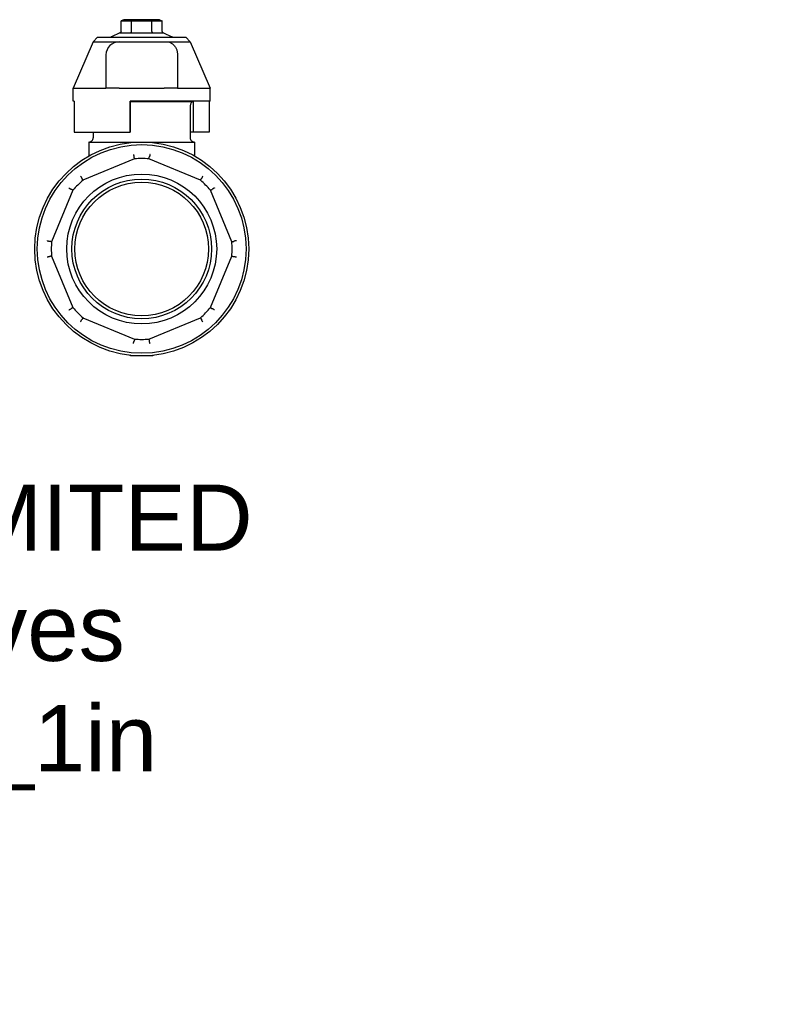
# Model space of a CAD drawing. Header units: millimetres. Extents: x 224 to 1586, y 44 to 350.
# Tile 4 of 4: x 392 to 564, y 44 to 267. Entities that reach past the tile are written whole.
import ezdxf

# ---------------------------------------------------------------- set-up
doc = ezdxf.new("R2010")
doc.units = ezdxf.units.MM
doc.layers.add('DETAIL', color=2, linetype='Continuous')
doc.layers.add('TEXT', color=7, linetype='Continuous')
doc.styles.get("Standard").update_dxf_attribs({"font": 'TAHOMA.TTF'})

msp = doc.modelspace()

# ---------------------------------------------------------------- linework, layer by layer
at = {"layer": 'DETAIL'}
for p, q in [((415.58, 266.93), (415, 266.64)), ((415, 264.23), (415, 266.64)), ((415, 266.64), (417.31, 266.64)), ((417.6, 266.93), (415.58, 266.93)), ((417.6, 266.93), (417.31, 266.64)), ((417.31, 264.23), (417.31, 266.64)), ((417.31, 266.64), (421.93, 266.64)), ((421.64, 266.93), (417.6, 266.93)), ((423.66, 266.93), (421.64, 266.93)), ((421.64, 266.93), (421.93, 266.64)), ((421.93, 264.23), (421.93, 266.64)), ((421.93, 266.64), (424.24, 266.64)), ((423.66, 266.93), (424.24, 266.64)), ((424.24, 264.23), (424.24, 266.64)), ((414.67, 263.93), (412.81, 263.06)), ((414.66, 263.93), (417.13, 263.93)), ((417.16, 263.93), (422.08, 263.93)), ((422.11, 263.93), (424.58, 263.93)), ((424.58, 263.93), (426.43, 263.06)), ((408.62, 261.93), (404.12, 251.43)), ((409.62, 262.93), (408.62, 261.93)), ((408.62, 261.93), (414.52, 261.93)), ((409.62, 262.93), (429.62, 262.93)), ((414.52, 261.93), (419.62, 261.93)), ((419.62, 261.93), (424.72, 261.93)), ((424.72, 261.93), (425.62, 261.93)), ((425.62, 261.93), (430.62, 261.93)), ((429.62, 262.93), (430.62, 261.93)), ((430.62, 261.93), (435.12, 251.43)), ((427.72, 259.06), (427.72, 251.43)), ((411.52, 258.93), (411.52, 256.84)), ((411.52, 256.84), (411.52, 251.43)), ((404.12, 248.43), (404.12, 251.43)), ((404.12, 251.43), (411.52, 251.43)), ((414.52, 251.43), (411.52, 251.43)), ((414.52, 251.43), (424.72, 251.43)), ((427.72, 251.43), (424.72, 251.43)), ((427.72, 251.43), (435.12, 251.43)), ((427.72, 251.43), (427.72, 251.43)), ((435.12, 248.43), (435.12, 251.43)), ((404.34, 248.43), (404.12, 248.43)), ((404.34, 248.43), (404.34, 241.43)), ((417.02, 241.43), (417.02, 248.43)), ((417.02, 248.43), (417.02, 241.43)), ((435.12, 248.43), (417.02, 248.43)), ((417.02, 248.4), (431.37, 248.4)), ((431.34, 241.43), (431.34, 248.39)), ((431.37, 248.43), (431.37, 248.4)), ((434.9, 248.43), (434.9, 241.43)), ((430.62, 247.43), (430.62, 240.16)), ((404.34, 241.43), (417.02, 241.43)), ((408.62, 241.43), (408.62, 240.16)), ((417.02, 241.43), (417.02, 241.43)), ((431.34, 241.43), (430.62, 241.43)), ((434.9, 241.43), (431.34, 241.43)), ((407.64, 239.18), (431.6, 239.18)), ((407.64, 239.18), (407.64, 236.01)), ((431.6, 239.18), (431.6, 236.01)), ((418, 235.37), (406.31, 230.52)), ((432.93, 230.52), (421.24, 235.37)), ((404.02, 228.23), (399.18, 216.55)), ((440.06, 216.55), (435.22, 228.23)), ((399.18, 213.31), (404.02, 201.62)), ((435.22, 201.62), (440.06, 213.31)), ((406.31, 199.33), (418, 194.49)), ((421.24, 194.49), (432.93, 199.33)), ((419.62, 190.68), (417.33, 190.68)), ((421.91, 190.68), (419.62, 190.68))]:
    msp.add_line(p, q, dxfattribs=at)
at = {"layer": 'DETAIL', "flags": 128}
for points in [[(414.66, 263.93), (414.66, 263.93), (414.66, 263.93), (414.66, 263.93), (414.66, 263.93), (414.66, 263.93), (414.66, 263.93), (414.66, 263.93), (414.66, 263.93), (414.66, 263.93), (414.66, 263.93), (414.66, 263.93), (414.66, 263.93), (414.66, 263.93), (414.66, 263.93), (414.66, 263.93), (414.66, 263.93), (414.66, 263.93), (414.66, 263.93), (414.66, 263.93), (414.66, 263.93), (414.66, 263.93), (414.66, 263.93), (414.66, 263.93), (414.66, 263.93)], [(417.13, 263.93), (417.13, 263.93), (417.13, 263.93), (417.13, 263.93), (417.13, 263.93), (417.13, 263.93), (417.13, 263.93), (417.13, 263.93), (417.13, 263.93), (417.13, 263.93), (417.13, 263.93), (417.13, 263.93), (417.13, 263.93), (417.14, 263.93), (417.14, 263.93), (417.14, 263.93), (417.14, 263.93), (417.14, 263.93), (417.14, 263.93), (417.14, 263.93), (417.14, 263.93), (417.14, 263.93), (417.14, 263.93), (417.14, 263.93), (417.14, 263.93)], [(417.14, 263.93), (417.14, 263.93), (417.14, 263.93), (417.14, 263.93), (417.14, 263.93), (417.15, 263.93), (417.15, 263.93), (417.15, 263.93), (417.15, 263.93), (417.15, 263.93), (417.15, 263.93), (417.15, 263.93), (417.15, 263.93), (417.15, 263.93), (417.15, 263.93), (417.15, 263.93), (417.15, 263.93), (417.15, 263.93), (417.15, 263.93), (417.15, 263.93), (417.15, 263.93), (417.15, 263.93), (417.16, 263.93), (417.16, 263.93), (417.16, 263.93)], [(422.08, 263.93), (422.08, 263.93), (422.09, 263.93), (422.09, 263.93), (422.09, 263.93), (422.09, 263.93), (422.09, 263.93), (422.09, 263.93), (422.09, 263.93), (422.09, 263.93), (422.09, 263.93), (422.09, 263.93), (422.09, 263.93), (422.09, 263.93), (422.09, 263.93), (422.09, 263.93), (422.09, 263.93), (422.09, 263.93), (422.09, 263.93), (422.1, 263.93), (422.1, 263.93), (422.1, 263.93), (422.1, 263.93), (422.1, 263.93), (422.1, 263.93)], [(422.1, 263.93), (422.1, 263.93), (422.1, 263.93), (422.1, 263.93), (422.1, 263.93), (422.1, 263.93), (422.1, 263.93), (422.1, 263.93), (422.1, 263.93), (422.1, 263.93), (422.1, 263.93), (422.11, 263.93), (422.11, 263.93), (422.11, 263.93), (422.11, 263.93), (422.11, 263.93), (422.11, 263.93), (422.11, 263.93), (422.11, 263.93), (422.11, 263.93), (422.11, 263.93), (422.11, 263.93), (422.11, 263.93), (422.11, 263.93), (422.11, 263.93)], [(424.58, 263.93), (424.58, 263.93), (424.58, 263.93), (424.58, 263.93), (424.58, 263.93), (424.58, 263.93), (424.58, 263.93), (424.58, 263.93), (424.58, 263.93), (424.58, 263.93), (424.58, 263.93), (424.58, 263.93), (424.58, 263.93), (424.58, 263.93), (424.58, 263.93), (424.58, 263.93), (424.58, 263.93), (424.58, 263.93), (424.58, 263.93), (424.58, 263.93), (424.58, 263.93), (424.58, 263.93), (424.58, 263.93), (424.58, 263.93), (424.58, 263.93)], [(425.62, 261.93), (425.77, 261.88), (425.92, 261.83), (426.06, 261.77), (426.2, 261.7), (426.33, 261.62), (426.46, 261.54), (426.59, 261.45), (426.71, 261.35), (426.84, 261.23), (426.95, 261.11), (427.06, 260.99), (427.16, 260.85), (427.26, 260.71), (427.34, 260.56), (427.42, 260.41), (427.49, 260.26), (427.55, 260.11), (427.59, 259.96), (427.63, 259.81), (427.67, 259.66), (427.69, 259.51), (427.71, 259.36), (427.72, 259.21), (427.72, 259.06)], [(417.73, 236.39), (417.74, 236.35), (417.75, 236.31), (417.76, 236.28), (417.77, 236.24), (417.78, 236.21), (417.79, 236.17), (417.8, 236.14), (417.81, 236.11), (417.81, 236.08), (417.82, 236.05), (417.83, 236.02), (417.84, 235.99), (417.84, 235.97), (417.85, 235.95), (417.86, 235.93), (417.86, 235.91), (417.87, 235.89), (417.87, 235.88), (417.88, 235.86), (417.88, 235.85), (417.88, 235.84), (417.89, 235.84), (417.89, 235.83), (417.89, 235.83)], [(418, 235.37), (418, 235.38), (417.99, 235.4), (417.99, 235.42), (417.98, 235.44), (417.98, 235.45), (417.98, 235.47), (417.97, 235.49), (417.97, 235.51), (417.96, 235.53), (417.96, 235.54), (417.95, 235.56), (417.95, 235.58), (417.95, 235.6), (417.94, 235.61), (417.94, 235.63), (417.93, 235.65), (417.93, 235.67), (417.92, 235.69), (417.92, 235.7), (417.92, 235.72), (417.91, 235.74), (417.91, 235.76), (417.9, 235.77), (417.9, 235.79), (417.89, 235.81), (417.89, 235.83)], [(417.89, 235.83), (417.89, 235.83), (417.89, 235.83), (417.89, 235.83), (417.89, 235.83), (417.89, 235.83), (417.89, 235.83), (417.89, 235.83), (417.89, 235.83), (417.89, 235.83), (417.89, 235.83), (417.89, 235.83), (417.89, 235.83), (417.89, 235.83), (417.89, 235.83), (417.89, 235.83), (417.89, 235.83), (417.89, 235.83), (417.89, 235.83), (417.89, 235.83), (417.89, 235.83), (417.89, 235.83), (417.89, 235.83), (417.89, 235.83), (417.89, 235.83)], [(421.24, 235.37), (421.24, 235.38), (421.25, 235.4), (421.25, 235.42), (421.26, 235.44), (421.26, 235.45), (421.27, 235.47), (421.27, 235.49), (421.27, 235.51), (421.28, 235.53), (421.28, 235.54), (421.29, 235.56), (421.29, 235.58), (421.3, 235.6), (421.3, 235.61), (421.3, 235.63), (421.31, 235.65), (421.31, 235.67), (421.32, 235.69), (421.32, 235.7), (421.33, 235.72), (421.33, 235.74), (421.33, 235.76), (421.34, 235.77), (421.34, 235.79), (421.35, 235.81), (421.35, 235.83)], [(421.51, 236.39), (421.5, 236.35), (421.49, 236.31), (421.48, 236.28), (421.47, 236.24), (421.46, 236.21), (421.45, 236.17), (421.44, 236.14), (421.44, 236.11), (421.43, 236.08), (421.42, 236.05), (421.41, 236.02), (421.4, 235.99), (421.4, 235.97), (421.39, 235.95), (421.39, 235.93), (421.38, 235.91), (421.37, 235.89), (421.37, 235.88), (421.37, 235.86), (421.36, 235.85), (421.36, 235.84), (421.36, 235.84), (421.35, 235.83), (421.35, 235.83)], [(421.35, 235.83), (421.35, 235.83), (421.35, 235.83), (421.35, 235.83), (421.35, 235.83), (421.35, 235.83), (421.35, 235.83), (421.35, 235.83), (421.35, 235.83), (421.35, 235.83), (421.35, 235.83), (421.35, 235.83), (421.35, 235.83), (421.35, 235.83), (421.35, 235.83), (421.35, 235.83), (421.35, 235.83), (421.35, 235.83), (421.35, 235.83), (421.35, 235.83), (421.35, 235.83), (421.35, 235.83), (421.35, 235.83), (421.35, 235.83), (421.35, 235.83)], [(405.78, 231.44), (405.8, 231.4), (405.82, 231.37), (405.84, 231.34), (405.86, 231.31), (405.88, 231.28), (405.89, 231.25), (405.91, 231.22), (405.93, 231.19), (405.94, 231.16), (405.96, 231.13), (405.97, 231.11), (405.99, 231.09), (406, 231.06), (406.01, 231.04), (406.02, 231.02), (406.03, 231.01), (406.04, 230.99), (406.05, 230.98), (406.05, 230.96), (406.06, 230.95), (406.06, 230.95), (406.06, 230.94), (406.07, 230.93), (406.07, 230.93)], [(406.31, 230.52), (406.31, 230.54), (406.3, 230.56), (406.29, 230.57), (406.28, 230.59), (406.27, 230.6), (406.26, 230.62), (406.25, 230.63), (406.24, 230.65), (406.23, 230.66), (406.22, 230.68), (406.21, 230.7), (406.2, 230.71), (406.19, 230.73), (406.18, 230.74), (406.17, 230.76), (406.16, 230.77), (406.15, 230.79), (406.14, 230.81), (406.13, 230.82), (406.12, 230.84), (406.11, 230.85), (406.1, 230.87), (406.1, 230.88), (406.09, 230.9), (406.08, 230.92), (406.07, 230.93)], [(406.07, 230.93), (406.07, 230.93), (406.07, 230.93), (406.07, 230.93), (406.07, 230.93), (406.07, 230.93), (406.07, 230.93), (406.07, 230.93), (406.07, 230.93), (406.07, 230.93), (406.07, 230.93), (406.07, 230.93), (406.07, 230.93), (406.07, 230.93), (406.07, 230.93), (406.07, 230.93), (406.07, 230.93), (406.07, 230.93), (406.07, 230.93), (406.07, 230.93), (406.07, 230.93), (406.07, 230.93), (406.07, 230.93), (406.07, 230.93), (406.07, 230.93)], [(432.93, 230.52), (432.94, 230.54), (432.94, 230.56), (432.95, 230.57), (432.96, 230.59), (432.97, 230.6), (432.98, 230.62), (432.99, 230.63), (433, 230.65), (433.01, 230.66), (433.02, 230.68), (433.03, 230.7), (433.04, 230.71), (433.05, 230.73), (433.06, 230.74), (433.07, 230.76), (433.08, 230.77), (433.09, 230.79), (433.1, 230.81), (433.11, 230.82), (433.12, 230.84), (433.13, 230.85), (433.14, 230.87), (433.15, 230.88), (433.15, 230.9), (433.16, 230.92), (433.17, 230.93)], [(433.46, 231.44), (433.44, 231.4), (433.42, 231.37), (433.4, 231.34), (433.38, 231.31), (433.36, 231.28), (433.35, 231.25), (433.33, 231.22), (433.31, 231.19), (433.3, 231.16), (433.28, 231.13), (433.27, 231.11), (433.25, 231.09), (433.24, 231.06), (433.23, 231.04), (433.22, 231.02), (433.21, 231.01), (433.2, 230.99), (433.19, 230.98), (433.19, 230.96), (433.18, 230.95), (433.18, 230.95), (433.18, 230.94), (433.17, 230.93), (433.17, 230.93)], [(433.17, 230.93), (433.17, 230.93), (433.17, 230.93), (433.17, 230.93), (433.17, 230.93), (433.17, 230.93), (433.17, 230.93), (433.17, 230.93), (433.17, 230.93), (433.17, 230.93), (433.17, 230.93), (433.17, 230.93), (433.17, 230.93), (433.17, 230.93), (433.17, 230.93), (433.17, 230.93), (433.17, 230.93), (433.17, 230.93), (433.17, 230.93), (433.17, 230.93), (433.17, 230.93), (433.17, 230.93), (433.17, 230.93), (433.17, 230.93), (433.17, 230.93)], [(403.11, 228.77), (403.15, 228.75), (403.18, 228.73), (403.21, 228.71), (403.24, 228.69), (403.27, 228.67), (403.3, 228.65), (403.33, 228.64), (403.36, 228.62), (403.39, 228.61), (403.42, 228.59), (403.44, 228.58), (403.46, 228.56), (403.49, 228.55), (403.51, 228.54), (403.53, 228.53), (403.54, 228.52), (403.56, 228.51), (403.57, 228.5), (403.58, 228.5), (403.6, 228.49), (403.6, 228.49), (403.61, 228.49), (403.62, 228.48), (403.62, 228.48)], [(404.02, 228.23), (404.01, 228.24), (403.99, 228.25), (403.98, 228.26), (403.96, 228.27), (403.95, 228.28), (403.93, 228.29), (403.92, 228.3), (403.9, 228.31), (403.88, 228.32), (403.87, 228.33), (403.85, 228.34), (403.84, 228.35), (403.82, 228.36), (403.81, 228.37), (403.79, 228.38), (403.78, 228.39), (403.76, 228.4), (403.74, 228.41), (403.73, 228.42), (403.71, 228.43), (403.7, 228.44), (403.68, 228.44), (403.67, 228.45), (403.65, 228.46), (403.63, 228.47), (403.62, 228.48)], [(403.62, 228.48), (403.62, 228.48), (403.62, 228.48), (403.62, 228.48), (403.62, 228.48), (403.62, 228.48), (403.62, 228.48), (403.62, 228.48), (403.62, 228.48), (403.62, 228.48), (403.62, 228.48), (403.62, 228.48), (403.62, 228.48), (403.62, 228.48), (403.62, 228.48), (403.62, 228.48), (403.62, 228.48), (403.62, 228.48), (403.62, 228.48), (403.62, 228.48), (403.62, 228.48), (403.62, 228.48), (403.62, 228.48), (403.62, 228.48), (403.62, 228.48)], [(435.22, 228.23), (435.23, 228.24), (435.25, 228.25), (435.26, 228.26), (435.28, 228.27), (435.29, 228.28), (435.31, 228.29), (435.32, 228.3), (435.34, 228.31), (435.36, 228.32), (435.37, 228.33), (435.39, 228.34), (435.4, 228.35), (435.42, 228.36), (435.43, 228.37), (435.45, 228.38), (435.46, 228.39), (435.48, 228.4), (435.5, 228.41), (435.51, 228.42), (435.53, 228.43), (435.54, 228.44), (435.56, 228.44), (435.57, 228.45), (435.59, 228.46), (435.61, 228.47), (435.62, 228.48)], [(436.13, 228.77), (436.1, 228.75), (436.06, 228.73), (436.03, 228.71), (436, 228.69), (435.97, 228.67), (435.94, 228.65), (435.91, 228.64), (435.88, 228.62), (435.85, 228.61), (435.83, 228.59), (435.8, 228.58), (435.78, 228.56), (435.76, 228.55), (435.73, 228.54), (435.72, 228.53), (435.7, 228.52), (435.68, 228.51), (435.67, 228.5), (435.66, 228.5), (435.65, 228.49), (435.64, 228.49), (435.63, 228.49), (435.63, 228.48), (435.62, 228.48)], [(435.62, 228.48), (435.62, 228.48), (435.62, 228.48), (435.62, 228.48), (435.62, 228.48), (435.62, 228.48), (435.62, 228.48), (435.62, 228.48), (435.62, 228.48), (435.62, 228.48), (435.62, 228.48), (435.62, 228.48), (435.62, 228.48), (435.62, 228.48), (435.62, 228.48), (435.62, 228.48), (435.62, 228.48), (435.62, 228.48), (435.62, 228.48), (435.62, 228.48), (435.62, 228.48), (435.62, 228.48), (435.62, 228.48), (435.62, 228.48), (435.62, 228.48)], [(398.16, 216.82), (398.2, 216.81), (398.24, 216.8), (398.27, 216.79), (398.31, 216.78), (398.34, 216.77), (398.38, 216.76), (398.41, 216.75), (398.44, 216.74), (398.47, 216.74), (398.5, 216.73), (398.53, 216.72), (398.56, 216.71), (398.58, 216.71), (398.6, 216.7), (398.62, 216.69), (398.64, 216.69), (398.66, 216.68), (398.67, 216.68), (398.69, 216.67), (398.7, 216.67), (398.71, 216.67), (398.71, 216.66), (398.72, 216.66), (398.72, 216.66)], [(399.18, 216.55), (399.17, 216.55), (399.15, 216.56), (399.13, 216.56), (399.11, 216.57), (399.1, 216.57), (399.08, 216.57), (399.06, 216.58), (399.04, 216.58), (399.02, 216.59), (399.01, 216.59), (398.99, 216.6), (398.97, 216.6), (398.95, 216.6), (398.94, 216.61), (398.92, 216.61), (398.9, 216.62), (398.88, 216.62), (398.86, 216.63), (398.85, 216.63), (398.83, 216.63), (398.81, 216.64), (398.79, 216.64), (398.78, 216.65), (398.76, 216.65), (398.74, 216.66), (398.72, 216.66)], [(398.72, 216.66), (398.72, 216.66), (398.72, 216.66), (398.72, 216.66), (398.72, 216.66), (398.72, 216.66), (398.72, 216.66), (398.72, 216.66), (398.72, 216.66), (398.72, 216.66), (398.72, 216.66), (398.72, 216.66), (398.72, 216.66), (398.72, 216.66), (398.72, 216.66), (398.72, 216.66), (398.72, 216.66), (398.72, 216.66), (398.72, 216.66), (398.72, 216.66), (398.72, 216.66), (398.72, 216.66), (398.72, 216.66), (398.72, 216.66), (398.72, 216.66)], [(440.06, 216.55), (440.07, 216.55), (440.09, 216.56), (440.11, 216.56), (440.13, 216.57), (440.14, 216.57), (440.16, 216.57), (440.18, 216.58), (440.2, 216.58), (440.22, 216.59), (440.23, 216.59), (440.25, 216.6), (440.27, 216.6), (440.29, 216.6), (440.3, 216.61), (440.32, 216.61), (440.34, 216.62), (440.36, 216.62), (440.38, 216.63), (440.39, 216.63), (440.41, 216.63), (440.43, 216.64), (440.45, 216.64), (440.47, 216.65), (440.48, 216.65), (440.5, 216.66), (440.52, 216.66)], [(441.08, 216.82), (441.04, 216.81), (441, 216.8), (440.97, 216.79), (440.93, 216.78), (440.9, 216.77), (440.86, 216.76), (440.83, 216.75), (440.8, 216.74), (440.77, 216.74), (440.74, 216.73), (440.71, 216.72), (440.69, 216.71), (440.66, 216.71), (440.64, 216.7), (440.62, 216.69), (440.6, 216.69), (440.58, 216.68), (440.57, 216.68), (440.55, 216.67), (440.54, 216.67), (440.53, 216.67), (440.53, 216.66), (440.52, 216.66), (440.52, 216.66)], [(440.52, 216.66), (440.52, 216.66), (440.52, 216.66), (440.52, 216.66), (440.52, 216.66), (440.52, 216.66), (440.52, 216.66), (440.52, 216.66), (440.52, 216.66), (440.52, 216.66), (440.52, 216.66), (440.52, 216.66), (440.52, 216.66), (440.52, 216.66), (440.52, 216.66), (440.52, 216.66), (440.52, 216.66), (440.52, 216.66), (440.52, 216.66), (440.52, 216.66), (440.52, 216.66), (440.52, 216.66), (440.52, 216.66), (440.52, 216.66), (440.52, 216.66)], [(398.72, 213.2), (398.72, 213.2), (398.71, 213.19), (398.71, 213.19), (398.7, 213.19), (398.69, 213.18), (398.67, 213.18), (398.66, 213.18), (398.64, 213.17), (398.62, 213.16), (398.6, 213.16), (398.58, 213.15), (398.56, 213.15), (398.53, 213.14), (398.5, 213.13), (398.47, 213.12), (398.44, 213.11), (398.41, 213.11), (398.38, 213.1), (398.34, 213.09), (398.31, 213.08), (398.27, 213.07), (398.24, 213.06), (398.2, 213.05), (398.16, 213.04)], [(399.18, 213.31), (399.17, 213.31), (399.15, 213.3), (399.13, 213.3), (399.11, 213.29), (399.1, 213.29), (399.08, 213.28), (399.06, 213.28), (399.04, 213.28), (399.02, 213.27), (399.01, 213.27), (398.99, 213.26), (398.97, 213.26), (398.95, 213.25), (398.94, 213.25), (398.92, 213.25), (398.9, 213.24), (398.88, 213.24), (398.86, 213.23), (398.85, 213.23), (398.83, 213.22), (398.81, 213.22), (398.79, 213.22), (398.78, 213.21), (398.76, 213.21), (398.74, 213.2), (398.72, 213.2)], [(398.72, 213.2), (398.72, 213.2), (398.72, 213.2), (398.72, 213.2), (398.72, 213.2), (398.72, 213.2), (398.72, 213.2), (398.72, 213.2), (398.72, 213.2), (398.72, 213.2), (398.72, 213.2), (398.72, 213.2), (398.72, 213.2), (398.72, 213.2), (398.72, 213.2), (398.72, 213.2), (398.72, 213.2), (398.72, 213.2), (398.72, 213.2), (398.72, 213.2), (398.72, 213.2), (398.72, 213.2), (398.72, 213.2), (398.72, 213.2), (398.72, 213.2)], [(440.06, 213.31), (440.07, 213.31), (440.09, 213.3), (440.11, 213.3), (440.13, 213.29), (440.14, 213.29), (440.16, 213.28), (440.18, 213.28), (440.2, 213.28), (440.22, 213.27), (440.23, 213.27), (440.25, 213.26), (440.27, 213.26), (440.29, 213.25), (440.3, 213.25), (440.32, 213.25), (440.34, 213.24), (440.36, 213.24), (440.38, 213.23), (440.39, 213.23), (440.41, 213.22), (440.43, 213.22), (440.45, 213.22), (440.47, 213.21), (440.48, 213.21), (440.5, 213.2), (440.52, 213.2)], [(440.52, 213.2), (440.52, 213.2), (440.52, 213.2), (440.52, 213.2), (440.52, 213.2), (440.52, 213.2), (440.52, 213.2), (440.52, 213.2), (440.52, 213.2), (440.52, 213.2), (440.52, 213.2), (440.52, 213.2), (440.52, 213.2), (440.52, 213.2), (440.52, 213.2), (440.52, 213.2), (440.52, 213.2), (440.52, 213.2), (440.52, 213.2), (440.52, 213.2), (440.52, 213.2), (440.52, 213.2), (440.52, 213.2), (440.52, 213.2), (440.52, 213.2)], [(441.08, 213.04), (441.04, 213.05), (441, 213.06), (440.97, 213.07), (440.93, 213.08), (440.9, 213.09), (440.86, 213.1), (440.83, 213.11), (440.8, 213.11), (440.77, 213.12), (440.74, 213.13), (440.71, 213.14), (440.69, 213.15), (440.66, 213.15), (440.64, 213.16), (440.62, 213.16), (440.6, 213.17), (440.58, 213.18), (440.57, 213.18), (440.55, 213.18), (440.54, 213.19), (440.53, 213.19), (440.53, 213.19), (440.52, 213.2), (440.52, 213.2)], [(403.11, 201.09), (403.15, 201.11), (403.18, 201.13), (403.21, 201.15), (403.24, 201.17), (403.27, 201.19), (403.3, 201.2), (403.33, 201.22), (403.36, 201.24), (403.39, 201.25), (403.42, 201.27), (403.44, 201.28), (403.46, 201.3), (403.49, 201.31), (403.51, 201.32), (403.53, 201.33), (403.54, 201.34), (403.56, 201.35), (403.57, 201.36), (403.58, 201.36), (403.6, 201.37), (403.6, 201.37), (403.61, 201.37), (403.62, 201.38), (403.62, 201.38)], [(404.02, 201.62), (404.01, 201.61), (403.99, 201.61), (403.98, 201.6), (403.96, 201.59), (403.95, 201.58), (403.93, 201.57), (403.92, 201.56), (403.9, 201.55), (403.88, 201.54), (403.87, 201.53), (403.85, 201.52), (403.84, 201.51), (403.82, 201.5), (403.81, 201.49), (403.79, 201.48), (403.78, 201.47), (403.76, 201.46), (403.74, 201.45), (403.73, 201.44), (403.71, 201.43), (403.7, 201.42), (403.68, 201.41), (403.67, 201.4), (403.65, 201.39), (403.63, 201.39), (403.62, 201.38)], [(403.62, 201.38), (403.62, 201.38), (403.62, 201.38), (403.62, 201.38), (403.62, 201.38), (403.62, 201.38), (403.62, 201.38), (403.62, 201.38), (403.62, 201.38), (403.62, 201.38), (403.62, 201.38), (403.62, 201.38), (403.62, 201.38), (403.62, 201.38), (403.62, 201.38), (403.62, 201.38), (403.62, 201.38), (403.62, 201.38), (403.62, 201.38), (403.62, 201.38), (403.62, 201.38), (403.62, 201.38), (403.62, 201.38), (403.62, 201.38), (403.62, 201.38)], [(435.22, 201.62), (435.23, 201.61), (435.25, 201.61), (435.26, 201.6), (435.28, 201.59), (435.29, 201.58), (435.31, 201.57), (435.32, 201.56), (435.34, 201.55), (435.36, 201.54), (435.37, 201.53), (435.39, 201.52), (435.4, 201.51), (435.42, 201.5), (435.43, 201.49), (435.45, 201.48), (435.46, 201.47), (435.48, 201.46), (435.5, 201.45), (435.51, 201.44), (435.53, 201.43), (435.54, 201.42), (435.56, 201.41), (435.57, 201.4), (435.59, 201.39), (435.61, 201.39), (435.62, 201.38)], [(435.62, 201.38), (435.62, 201.38), (435.62, 201.38), (435.62, 201.38), (435.62, 201.38), (435.62, 201.38), (435.62, 201.38), (435.62, 201.38), (435.62, 201.38), (435.62, 201.38), (435.62, 201.38), (435.62, 201.38), (435.62, 201.38), (435.62, 201.38), (435.62, 201.38), (435.62, 201.38), (435.62, 201.38), (435.62, 201.38), (435.62, 201.38), (435.62, 201.38), (435.62, 201.38), (435.62, 201.38), (435.62, 201.38), (435.62, 201.38), (435.62, 201.38)], [(436.13, 201.09), (436.1, 201.11), (436.06, 201.13), (436.03, 201.15), (436, 201.17), (435.97, 201.19), (435.94, 201.2), (435.91, 201.22), (435.88, 201.24), (435.85, 201.25), (435.83, 201.27), (435.8, 201.28), (435.78, 201.3), (435.76, 201.31), (435.73, 201.32), (435.72, 201.33), (435.7, 201.34), (435.68, 201.35), (435.67, 201.36), (435.66, 201.36), (435.65, 201.37), (435.64, 201.37), (435.63, 201.37), (435.63, 201.38), (435.62, 201.38)], [(405.78, 198.42), (405.8, 198.45), (405.82, 198.49), (405.84, 198.52), (405.86, 198.55), (405.88, 198.58), (405.89, 198.61), (405.91, 198.64), (405.93, 198.67), (405.94, 198.7), (405.96, 198.72), (405.97, 198.75), (405.99, 198.77), (406, 198.79), (406.01, 198.82), (406.02, 198.83), (406.03, 198.85), (406.04, 198.87), (406.05, 198.88), (406.05, 198.89), (406.06, 198.9), (406.06, 198.91), (406.06, 198.92), (406.07, 198.92), (406.07, 198.93)], [(406.31, 199.33), (406.31, 199.32), (406.3, 199.3), (406.29, 199.29), (406.28, 199.27), (406.27, 199.26), (406.26, 199.24), (406.25, 199.23), (406.24, 199.21), (406.23, 199.19), (406.22, 199.18), (406.21, 199.16), (406.2, 199.15), (406.19, 199.13), (406.18, 199.12), (406.17, 199.1), (406.16, 199.08), (406.15, 199.07), (406.14, 199.05), (406.13, 199.04), (406.12, 199.02), (406.11, 199.01), (406.1, 198.99), (406.1, 198.98), (406.09, 198.96), (406.08, 198.94), (406.07, 198.93)], [(406.07, 198.93), (406.07, 198.93), (406.07, 198.93), (406.07, 198.93), (406.07, 198.93), (406.07, 198.93), (406.07, 198.93), (406.07, 198.93), (406.07, 198.93), (406.07, 198.93), (406.07, 198.93), (406.07, 198.93), (406.07, 198.93), (406.07, 198.93), (406.07, 198.93), (406.07, 198.93), (406.07, 198.93), (406.07, 198.93), (406.07, 198.93), (406.07, 198.93), (406.07, 198.93), (406.07, 198.93), (406.07, 198.93), (406.07, 198.93), (406.07, 198.93)], [(432.93, 199.33), (432.94, 199.32), (432.94, 199.3), (432.95, 199.29), (432.96, 199.27), (432.97, 199.26), (432.98, 199.24), (432.99, 199.23), (433, 199.21), (433.01, 199.19), (433.02, 199.18), (433.03, 199.16), (433.04, 199.15), (433.05, 199.13), (433.06, 199.12), (433.07, 199.1), (433.08, 199.08), (433.09, 199.07), (433.1, 199.05), (433.11, 199.04), (433.12, 199.02), (433.13, 199.01), (433.14, 198.99), (433.15, 198.98), (433.15, 198.96), (433.16, 198.94), (433.17, 198.93)], [(433.17, 198.93), (433.17, 198.93), (433.17, 198.93), (433.17, 198.93), (433.17, 198.93), (433.17, 198.93), (433.17, 198.93), (433.17, 198.93), (433.17, 198.93), (433.17, 198.93), (433.17, 198.93), (433.17, 198.93), (433.17, 198.93), (433.17, 198.93), (433.17, 198.93), (433.17, 198.93), (433.17, 198.93), (433.17, 198.93), (433.17, 198.93), (433.17, 198.93), (433.17, 198.93), (433.17, 198.93), (433.17, 198.93), (433.17, 198.93), (433.17, 198.93)], [(433.46, 198.42), (433.44, 198.45), (433.42, 198.49), (433.4, 198.52), (433.38, 198.55), (433.36, 198.58), (433.35, 198.61), (433.33, 198.64), (433.31, 198.67), (433.3, 198.7), (433.28, 198.72), (433.27, 198.75), (433.25, 198.77), (433.24, 198.79), (433.23, 198.82), (433.22, 198.83), (433.21, 198.85), (433.2, 198.87), (433.19, 198.88), (433.19, 198.89), (433.18, 198.9), (433.18, 198.91), (433.18, 198.92), (433.17, 198.92), (433.17, 198.93)], [(418, 194.49), (418, 194.48), (417.99, 194.46), (417.99, 194.44), (417.98, 194.42), (417.98, 194.4), (417.98, 194.39), (417.97, 194.37), (417.97, 194.35), (417.96, 194.33), (417.96, 194.32), (417.95, 194.3), (417.95, 194.28), (417.95, 194.26), (417.94, 194.24), (417.94, 194.23), (417.93, 194.21), (417.93, 194.19), (417.92, 194.17), (417.92, 194.16), (417.92, 194.14), (417.91, 194.12), (417.91, 194.1), (417.9, 194.08), (417.9, 194.07), (417.89, 194.05), (417.89, 194.03)], [(421.24, 194.49), (421.24, 194.48), (421.25, 194.46), (421.25, 194.44), (421.26, 194.42), (421.26, 194.4), (421.27, 194.39), (421.27, 194.37), (421.27, 194.35), (421.28, 194.33), (421.28, 194.32), (421.29, 194.3), (421.29, 194.28), (421.3, 194.26), (421.3, 194.24), (421.3, 194.23), (421.31, 194.21), (421.31, 194.19), (421.32, 194.17), (421.32, 194.16), (421.33, 194.14), (421.33, 194.12), (421.33, 194.1), (421.34, 194.08), (421.34, 194.07), (421.35, 194.05), (421.35, 194.03)], [(417.73, 193.47), (417.74, 193.51), (417.75, 193.55), (417.76, 193.58), (417.77, 193.62), (417.78, 193.65), (417.79, 193.69), (417.8, 193.72), (417.81, 193.75), (417.81, 193.78), (417.82, 193.81), (417.83, 193.84), (417.84, 193.86), (417.84, 193.89), (417.85, 193.91), (417.86, 193.93), (417.86, 193.95), (417.87, 193.97), (417.87, 193.98), (417.88, 194), (417.88, 194.01), (417.88, 194.02), (417.89, 194.02), (417.89, 194.03), (417.89, 194.03)], [(417.89, 194.03), (417.89, 194.03), (417.89, 194.03), (417.89, 194.03), (417.89, 194.03), (417.89, 194.03), (417.89, 194.03), (417.89, 194.03), (417.89, 194.03), (417.89, 194.03), (417.89, 194.03), (417.89, 194.03), (417.89, 194.03), (417.89, 194.03), (417.89, 194.03), (417.89, 194.03), (417.89, 194.03), (417.89, 194.03), (417.89, 194.03), (417.89, 194.03), (417.89, 194.03), (417.89, 194.03), (417.89, 194.03), (417.89, 194.03), (417.89, 194.03)], [(421.35, 194.03), (421.35, 194.03), (421.35, 194.03), (421.35, 194.03), (421.35, 194.03), (421.35, 194.03), (421.35, 194.03), (421.35, 194.03), (421.35, 194.03), (421.35, 194.03), (421.35, 194.03), (421.35, 194.03), (421.35, 194.03), (421.35, 194.03), (421.35, 194.03), (421.35, 194.03), (421.35, 194.03), (421.35, 194.03), (421.35, 194.03), (421.35, 194.03), (421.35, 194.03), (421.35, 194.03), (421.35, 194.03), (421.35, 194.03), (421.35, 194.03)], [(421.51, 193.47), (421.5, 193.51), (421.49, 193.55), (421.48, 193.58), (421.47, 193.62), (421.46, 193.65), (421.45, 193.69), (421.44, 193.72), (421.44, 193.75), (421.43, 193.78), (421.42, 193.81), (421.41, 193.84), (421.4, 193.86), (421.4, 193.89), (421.39, 193.91), (421.39, 193.93), (421.38, 193.95), (421.37, 193.97), (421.37, 193.98), (421.37, 194), (421.36, 194.01), (421.36, 194.02), (421.36, 194.02), (421.35, 194.03), (421.35, 194.03)], [(417.09, 190.74), (417.09, 190.74), (417.08, 190.75), (417.08, 190.75), (417.07, 190.76), (417.06, 190.76), (417.06, 190.76), (417.05, 190.77), (417.04, 190.77), (417.04, 190.77), (417.03, 190.78), (417.02, 190.78), (417.02, 190.78), (417.01, 190.79), (417, 190.79), (416.99, 190.79), (416.99, 190.8), (416.98, 190.8), (416.97, 190.81), (416.96, 190.81), (416.95, 190.81), (416.94, 190.82), (416.93, 190.82), (416.92, 190.83), (416.91, 190.83)], [(417.33, 190.68), (417.32, 190.68), (417.31, 190.68), (417.3, 190.68), (417.29, 190.68), (417.28, 190.68), (417.27, 190.68), (417.26, 190.68), (417.25, 190.69), (417.24, 190.69), (417.23, 190.69), (417.22, 190.69), (417.21, 190.7), (417.2, 190.7), (417.19, 190.7), (417.18, 190.7), (417.17, 190.71), (417.16, 190.71), (417.15, 190.71), (417.14, 190.72), (417.13, 190.72), (417.12, 190.73), (417.11, 190.73), (417.1, 190.74), (417.09, 190.74)], [(422.15, 190.74), (422.14, 190.74), (422.13, 190.73), (422.12, 190.73), (422.11, 190.72), (422.1, 190.72), (422.09, 190.71), (422.08, 190.71), (422.07, 190.71), (422.06, 190.7), (422.05, 190.7), (422.04, 190.7), (422.03, 190.7), (422.02, 190.69), (422.01, 190.69), (422, 190.69), (421.99, 190.69), (421.98, 190.68), (421.97, 190.68), (421.96, 190.68), (421.95, 190.68), (421.94, 190.68), (421.93, 190.68), (421.92, 190.68), (421.91, 190.68)], [(422.33, 190.83), (422.32, 190.83), (422.31, 190.82), (422.31, 190.82), (422.3, 190.82), (422.29, 190.82), (422.28, 190.81), (422.28, 190.81), (422.27, 190.81), (422.26, 190.8), (422.25, 190.8), (422.25, 190.79), (422.24, 190.79), (422.23, 190.79), (422.22, 190.78), (422.22, 190.78), (422.21, 190.78), (422.2, 190.77), (422.19, 190.77), (422.19, 190.76), (422.18, 190.76), (422.17, 190.75), (422.16, 190.75), (422.15, 190.75), (422.15, 190.74)]]:
    msp.add_lwpolyline(points, dxfattribs=at)
at = {"layer": 'DETAIL'}
for radius in [24.25, 23.66, 17, 15.83, 15.15]:
    msp.add_circle((419.62, 214.93), radius, dxfattribs=at)
for centre, radius, start, end in [((413.02, 262.61), 0.5, 115, 140.4263), ((426.22, 262.61), 0.5, 39.5737, 65), ((414.52, 256.84), 3, 179.9467, 179.9996), ((431.62, 247.43), 1, 104.4775, 180), ((407.64, 240.16), 0.98, 269.9996, 0.0003), ((431.6, 240.16), 0.98, 179.9997, 270.0004), ((419.62, 214.93), 20.5, 85.4698, 94.5302), ((419.62, 214.93), 20.5, 130.4698, 139.5302), ((419.62, 214.93), 20.5, 40.4698, 49.5302), ((419.62, 214.93), 20.5, 175.4698, 184.5302), ((419.62, 214.93), 20.5, 355.4698, 4.5302), ((419.62, 214.93), 20.5, 220.4698, 229.5302), ((419.62, 214.93), 20.5, 310.4698, 319.5302), ((419.62, 214.93), 20.5, 265.4698, 274.5302)]:
    msp.add_arc(centre, radius, start, end, dxfattribs=at)
for centre, major_axis, ratio, start_param, end_param in [((414.66, 264.23), (0.346, 0), 0.866025, 4.741222, 6.283185), ((417.14, 264.23), (0, 0.3), 0.57735, 3.170426, 4.712389), ((422.1, 264.23), (0, -0.3), 0.57735, 4.712389, 6.254352), ((424.59, 264.23), (-0.346, 0), 0.866025, 0, 1.541963), ((414.52, 258.93), (-2.12, 2.12), 0.999997, 5.498253, 7.068117)]:
    msp.add_ellipse(centre, major_axis=major_axis, ratio=ratio, start_param=start_param, end_param=end_param, dxfattribs=at)

# ---------------------------------------------------------------- texts
at = {"layer": 'TEXT', "color": 1, "insert": (223.68, 161.5), "char_height": 15, "width": 278.2538, "attachment_point": 1}
msp.add_mtext('\\pi59.287;{\\fArial|b0|i0|c0|p34;\\C256;CRANE LIMITED\\P\\pi88.469;Ball Valves\\P\\pi81.833;D171TH_1in}', dxfattribs=at)

doc.saveas('drawing.dxf')
